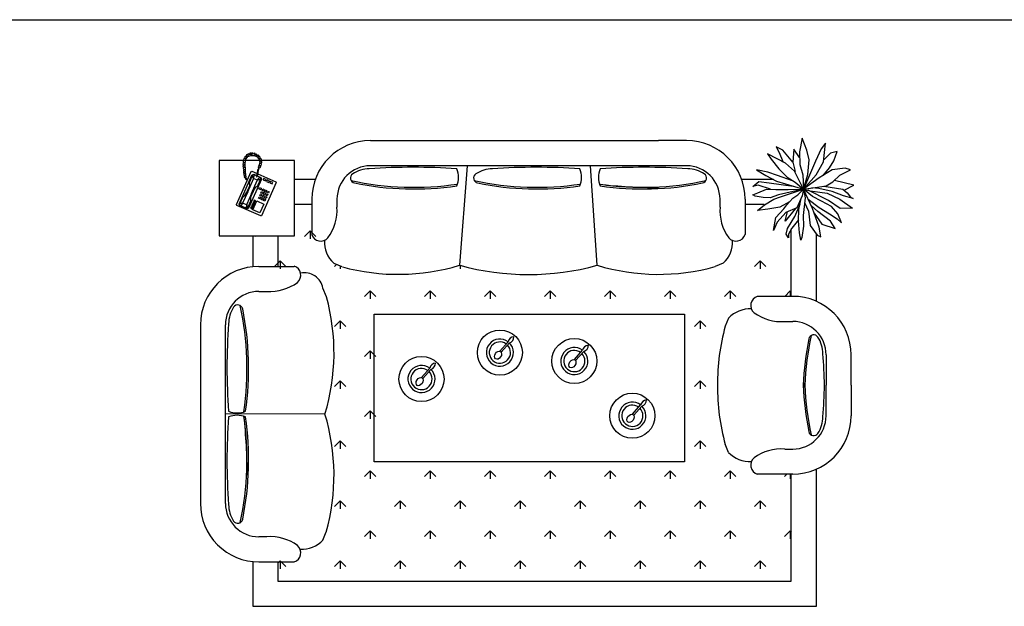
# Model space of a CAD drawing. Header units: millimetres. Extents: x -30782 to 40110, y 35885 to 73818.
# Tile 83 of 166: x -349 to 5545, y 59705 to 63215. Entities that reach past the tile are written whole.
import ezdxf

# ---------------------------------------------------------------- set-up
doc = ezdxf.new("R2010")
doc.units = ezdxf.units.MM
doc.layers.add('L1', color=7, linetype='Continuous')

# ---------------------------------------------------------------- blocks, each defined once
blk = doc.blocks.new('A$C29956593')
for p, q in [((1017.8, 2786), (2742.6, 2786)), ((2910.7, 2786), (2742.6, 2786)), ((3602, 2800.7), (3586.8, 2719.3)), ((3630, 2728.1), (3602, 2800.7)), ((3742.2, 2770.6), (3716.5, 2736.8)), ((3730.5, 2659.2), (3742.2, 2770.6)), ((303.3, 2712.1), (296.9, 2710.1)), ((306.1, 2701.8), (303.3, 2712.1)), ((869.5, 2753), (870.7, 2751.8)), ((3447.8, 2749.3), (3463, 2718.1)), ((3486.3, 2729.3), (3447.8, 2749.3)), ((3463, 2718.1), (3488.7, 2658)), ((3547.1, 2656.7), (3486.3, 2729.3)), ((3551.8, 2734.3), (3547.1, 2656.7)), ((3586.8, 2684.2), (3551.8, 2734.3)), ((3586.8, 2719.3), (3589.1, 2643)), ((3644.1, 2670.5), (3630, 2728.1)), ((3716.5, 2736.8), (3682.6, 2663)), ((3811.1, 2721.8), (3772.6, 2710.5)), ((3792.4, 2665.5), (3811.1, 2721.8)), ((113, 2666.3), (113, 2216.3)), ((563, 2666.3), (113, 2666.3)), ((255.7, 2654.1), (254.5, 2644.2)), ((265.6, 2653.6), (255.7, 2654.1)), ((257.1, 2665), (256.2, 2657.4)), ((256.2, 2657.4), (265.6, 2653.6)), ((265.8, 2668.1), (257.1, 2665)), ((259.7, 2679.5), (257.9, 2671.6)), ((257.9, 2671.6), (265.8, 2668.1)), ((269.9, 2678.1), (259.7, 2679.5)), ((268, 2691.2), (264.2, 2685.9)), ((264.2, 2685.9), (269.9, 2678.1)), ((267.7, 2639.4), (270.2, 2671)), ((276.9, 2686.9), (268, 2691.2)), ((270.2, 2671), (283.9, 2691.1)), ((278.2, 2702.6), (273.3, 2697.8)), ((273.3, 2697.8), (276.9, 2686.9)), ((285.5, 2696.3), (278.2, 2702.6)), ((283.9, 2691.1), (302.3, 2697.9)), ((290.3, 2707.8), (284.9, 2706)), ((284.9, 2706), (285.5, 2696.3)), ((296.9, 2700.7), (290.3, 2707.8)), ((296.9, 2710.1), (296.9, 2700.7)), ((302.3, 2697.9), (322.4, 2697.8)), ((309.1, 2711), (306.1, 2701.8)), ((314.8, 2711.2), (309.1, 2711)), ((318.9, 2702.4), (314.8, 2711.2)), ((322.6, 2710.2), (318.9, 2702.4)), ((322.4, 2697.8), (339.2, 2688.6)), ((328.8, 2709.2), (322.6, 2710.2)), ((327.9, 2698.5), (328.8, 2709.2)), ((333.7, 2706), (327.9, 2698.5)), ((338.4, 2703.2), (333.7, 2706)), ((338.4, 2693.8), (338.4, 2703.2)), ((345.6, 2700), (338.4, 2693.8)), ((339.2, 2688.6), (351, 2673.6)), ((351, 2695.6), (345.6, 2700)), ((345.9, 2686.3), (351, 2695.6)), ((355.4, 2689.1), (345.9, 2686.3)), ((355.9, 2654.7), (349.3, 2635.7)), ((351, 2673.6), (355.9, 2654.7)), ((354.8, 2675.8), (359.4, 2683.1)), ((363.7, 2677.8), (354.8, 2675.8)), ((359.4, 2683.1), (355.4, 2689.1)), ((357.4, 2651), (368.4, 2653.8)), ((358, 2664.3), (365.7, 2670.6)), ((367.5, 2662.1), (358, 2664.3)), ((365.7, 2670.6), (363.7, 2677.8)), ((368.4, 2653.8), (367.5, 2662.1)), ((563, 2216.3), (563, 2666.3)), ((3395.2, 2706.8), (3416.2, 2674.3)), ((3453.6, 2676.8), (3395.2, 2706.8)), ((3416.2, 2674.3), (3463, 2616.7)), ((3502.7, 2650.5), (3453.6, 2676.8)), ((3545.9, 2656.7), (3559.9, 2601.7)), ((3682.6, 2663), (3610.3, 2495.9)), ((3635.9, 2584.1), (3644.1, 2670.5)), ((3686.1, 2581.6), (3730.5, 2659.2)), ((3772.6, 2710.5), (3732.8, 2670.5)), ((3766.7, 2622.9), (3792.4, 2665.5)), ((216.6, 2403), (304.3, 2601.6)), ((254.5, 2644.2), (263.6, 2641.2)), ((263.6, 2641.2), (254.7, 2635.1)), ((254.7, 2635.1), (255.8, 2629)), ((255.8, 2629), (265, 2627.7)), ((265, 2627.7), (257.1, 2621.8)), ((257.1, 2621.8), (257.6, 2614.3)), ((257.6, 2614.3), (266.7, 2613.4)), ((266.7, 2613.4), (258.5, 2609)), ((258.5, 2609), (258.5, 2601.3)), ((258.5, 2601.3), (267.9, 2601.3)), ((267.9, 2601.3), (258.9, 2597.3)), ((258.9, 2597.3), (259.1, 2591.7)), ((269.6, 2618.4), (267.7, 2639.4)), ((267.7, 2616.4), (269.6, 2618.4)), ((269.4, 2615), (267.7, 2616.4)), ((270.3, 2600.3), (269.4, 2615)), ((272.6, 2580.5), (270.3, 2600.3)), ((304.3, 2601.6), (308.5, 2603.2)), ((308.5, 2603.2), (339.5, 2589.5)), ((342.8, 2608.6), (340.3, 2593.4)), ((345.1, 2616), (342.8, 2608.6)), ((343.5, 2581.9), (346.5, 2598)), ((349.3, 2635.7), (345.1, 2629.6)), ((345.1, 2629.6), (348.7, 2623.5)), ((348.7, 2623.5), (345.1, 2616)), ((346.5, 2598), (349, 2613.2)), ((349, 2613.2), (352.7, 2620.7)), ((352.6, 2622.8), (357.2, 2624.6)), ((352.7, 2620.7), (352.6, 2622.8)), ((353.1, 2636.5), (363.4, 2637.8)), ((360.9, 2631.3), (353.1, 2636.5)), ((357.2, 2624.6), (360.9, 2631.3)), ((366.3, 2646), (357.4, 2651)), ((363.4, 2637.8), (366.3, 2646)), ((2910.7, 2636), (1017.8, 2636)), ((1552.3, 2040.1), (1598.4, 2636)), ((2376.2, 2040.1), (2336.4, 2636)), ((3329.8, 2610.4), (3384.7, 2576.6)), ((3396.4, 2597.9), (3329.8, 2610.4)), ((3454.8, 2577.9), (3396.4, 2597.9)), ((3463, 2616.7), (3512, 2567.8)), ((3557.6, 2604.2), (3502.7, 2650.5)), ((3610.3, 2495.9), (3557.6, 2604.2)), ((3589.1, 2643), (3606.7, 2581.6)), ((3783.1, 2611.7), (3704.8, 2564.1)), ((3727.7, 2578), (3766.7, 2622.9)), ((3859, 2620.4), (3783.1, 2611.7)), ((3828.6, 2579.1), (3891.7, 2610.4)), ((3891.7, 2610.4), (3859, 2620.4)), ((231.9, 2406.6), (308.2, 2579.2)), ((259.1, 2591.7), (268.7, 2590.5)), ((268.7, 2590.5), (260.3, 2584.2)), ((260.3, 2584.2), (260.7, 2578.8)), ((260.7, 2578.8), (269.3, 2577.7)), ((261.3, 2572.2), (261.1, 2568.5)), ((261.1, 2568.5), (263.9, 2566.2)), ((269.3, 2577.7), (261.3, 2572.2)), ((263.9, 2566.2), (269, 2563.6)), ((269, 2563.6), (270.6, 2556.3)), ((269.2, 2568), (274, 2569.4)), ((272.1, 2566.8), (269.2, 2568)), ((270.6, 2556.3), (273.2, 2552.7)), ((273.1, 2564.2), (272.1, 2566.8)), ((274, 2569.4), (272.6, 2580.5)), ((275.7, 2559.9), (273.1, 2564.2)), ((273.2, 2552.7), (280.8, 2548.3)), ((277.9, 2556.2), (275.7, 2559.9)), ((282.7, 2552.6), (277.9, 2556.2)), ((283.4, 2480.1), (317.7, 2557.8)), ((365, 2555.9), (288, 2381.8)), ((293.3, 2537.7), (293, 2529.2)), ((310.5, 2576.5), (293.3, 2537.7)), ((306.4, 2470), (340.7, 2547.7)), ((308.2, 2579.2), (319.2, 2584.7)), ((314.4, 2581.6), (310.5, 2576.5)), ((310.5, 2576.5), (317.7, 2557.8)), ((321.5, 2581.9), (314.4, 2581.6)), ((317.7, 2557.8), (320.4, 2560.1)), ((319.2, 2584.7), (336.1, 2577.2)), ((320.4, 2560.1), (321.5, 2581.9)), ((320.4, 2560.1), (340.5, 2551.2)), ((335.5, 2575.7), (321.5, 2581.9)), ((338.2, 2583.2), (333.9, 2571.3)), ((333.9, 2571.3), (338.3, 2569.4)), ((340.3, 2593.4), (338.2, 2583.2)), ((338.3, 2569.4), (343.5, 2581.9)), ((356, 2566.7), (340.1, 2573.7)), ((340.5, 2551.2), (356, 2566.7)), ((340.7, 2547.7), (340.5, 2551.2)), ((340.7, 2575.2), (360.9, 2566.2)), ((359.4, 2554.9), (340.7, 2547.7)), ((359.4, 2554.9), (342.2, 2516)), ((344.5, 2587.2), (452.3, 2539.6)), ((356, 2566.7), (360.5, 2561.3)), ((360.5, 2561.3), (359.4, 2554.9)), ((360.9, 2566.2), (365, 2555.9)), ((453.9, 2535.4), (366.2, 2336.9)), ((378.8, 2560), (375, 2551.4)), ((375, 2551.4), (389.4, 2545)), ((393.2, 2553.7), (378.8, 2560)), ((389.4, 2545), (393.2, 2553.7)), ((399, 2551.1), (395.2, 2542.5)), ((395.2, 2542.5), (409.6, 2536.1)), ((413.4, 2544.8), (399, 2551.1)), ((409.6, 2536.1), (413.4, 2544.8)), ((419.1, 2542.2), (415.3, 2533.6)), ((433.5, 2535.9), (419.1, 2542.2)), ((429.7, 2527.2), (433.5, 2535.9)), ((452.3, 2539.6), (453.9, 2535.4)), ((688, 2553), (563, 2553)), ((3431.3, 2553), (3240.6, 2553)), ((3306.4, 2511.5), (3342.6, 2541.6)), ((3342.6, 2541.6), (3405.7, 2532.8)), ((3384.7, 2576.6), (3448.9, 2544.1)), ((3448.9, 2544.1), (3610.3, 2495.9)), ((3545.4, 2546.5), (3454.8, 2577.9)), ((3512, 2567.8), (3561.1, 2536.6)), ((3561.1, 2536.6), (3610.3, 2495.9)), ((3606.7, 2581.6), (3610.3, 2495.9)), ((3610.3, 2495.9), (3635.9, 2584.1)), ((3610.3, 2495.9), (3686.1, 2581.6)), ((3704.8, 2564.1), (3610.3, 2495.9)), ((3746.9, 2516.5), (3786.6, 2540.3)), ((3786.6, 2540.3), (3828.6, 2579.1)), ((3912.8, 2519), (3797.1, 2546.6)), ((283.4, 2480.1), (254.8, 2415.4)), ((272.7, 2467.7), (279, 2482.1)), ((291.1, 2509.4), (279, 2482.1)), ((294.1, 2520.1), (291.1, 2509.4)), ((293, 2529.2), (294.1, 2520.1)), ((322.8, 2495.4), (310.7, 2468.1)), ((328.7, 2504.8), (322.8, 2495.4)), ((336.2, 2510.1), (328.7, 2504.8)), ((342.2, 2516), (336.2, 2510.1)), ((349.4, 2497.4), (353.2, 2506)), ((360.9, 2492.3), (349.4, 2497.4)), ((353.2, 2506), (364.8, 2500.9)), ((364.8, 2500.9), (360.9, 2492.3)), ((362.6, 2472.7), (366.4, 2481.3)), ((366.4, 2481.3), (375, 2477.5)), ((369.6, 2488.5), (373.4, 2497.1)), ((378.2, 2484.7), (369.6, 2488.5)), ((375, 2477.5), (371.2, 2468.8)), ((373.4, 2497.1), (382, 2493.3)), ((382, 2493.3), (378.2, 2484.7)), ((384, 2482.1), (387.8, 2490.7)), ((392.6, 2478.3), (384, 2482.1)), ((387.8, 2490.7), (396.4, 2486.9)), ((396.4, 2486.9), (392.6, 2478.3)), ((398.3, 2475.8), (402.2, 2484.4)), ((407, 2471.9), (398.3, 2475.8)), ((402.2, 2484.4), (410.8, 2480.6)), ((410.8, 2480.6), (407, 2471.9)), ((415.3, 2533.6), (429.7, 2527.2)), ((3339.1, 2520.3), (3306.4, 2511.5)), ((3338, 2474), (3388.2, 2495.2)), ((3412.7, 2494.7), (3339.1, 2520.3)), ((3388.2, 2495.2), (3445.4, 2494)), ((3405.7, 2532.8), (3548.9, 2514.2)), ((3445.4, 2494), (3517.9, 2492.7)), ((3610.3, 2495.9), (3461.8, 2462.7)), ((3508.5, 2461.5), (3610.3, 2495.9)), ((3517.9, 2492.7), (3610.3, 2495.9)), ((3576.3, 2462.7), (3610.3, 2495.9)), ((3610.3, 2495.9), (3602, 2455.2)), ((3610.3, 2495.9), (3680.3, 2506.5)), ((3610.3, 2495.9), (3651.1, 2485.2)), ((3663.9, 2380.1), (3610.3, 2495.9)), ((3610.3, 2495.9), (3620.7, 2443.9)), ((3665.1, 2452.7), (3610.3, 2495.9)), ((3760.9, 2427.6), (3637.7, 2488.7)), ((3651.1, 2485.2), (3752.7, 2471.5)), ((3702.5, 2499), (3660.1, 2503.8)), ((3680.3, 2506.5), (3746.9, 2516.5)), ((3781.9, 2481.5), (3702.5, 2499)), ((3731.7, 2512.8), (3846.2, 2496.5)), ((3849.7, 2455.2), (3781.9, 2481.5)), ((3846.2, 2496.5), (3871.9, 2474)), ((3853.9, 2489.7), (3912.8, 2519)), ((236.1, 2408.2), (253.3, 2447)), ((253.3, 2447), (259.3, 2452.9)), ((259.3, 2452.9), (266.8, 2458.2)), ((266.8, 2458.2), (272.7, 2467.7)), ((306.4, 2470), (277.8, 2405.2)), ((285, 2386.6), (302.2, 2425.4)), ((301.3, 2443), (304.3, 2453.7)), ((302.5, 2433.9), (301.3, 2443)), ((302.2, 2425.4), (302.5, 2433.9)), ((304.3, 2453.7), (310.7, 2468.1)), ((314.6, 2371.8), (338.1, 2425)), ((317.2, 2420.5), (315.3, 2416.2)), ((328.7, 2415.4), (317.2, 2420.5)), ((321, 2429.1), (319.1, 2424.8)), ((319.1, 2424.8), (330.6, 2419.7)), ((332.5, 2424), (321, 2429.1)), ((330.6, 2419.7), (332.5, 2424)), ((338.1, 2425), (379.8, 2406.6)), ((348.6, 2441), (352.4, 2449.6)), ((357.2, 2437.2), (348.6, 2441)), ((352.4, 2449.6), (361, 2445.8)), ((355.6, 2456.8), (359.4, 2465.5)), ((364.2, 2453), (355.6, 2456.8)), ((361, 2445.8), (357.2, 2437.2)), ((359.4, 2465.5), (368, 2461.6)), ((371.2, 2468.8), (362.6, 2472.7)), ((363, 2434.6), (366.8, 2443.3)), ((371.6, 2430.8), (363, 2434.6)), ((368, 2461.6), (364.2, 2453)), ((366.8, 2443.3), (375.4, 2439.5)), ((370, 2450.5), (373.8, 2459.1)), ((378.6, 2446.7), (370, 2450.5)), ((375.4, 2439.5), (371.6, 2430.8)), ((373.8, 2459.1), (382.4, 2455.3)), ((377, 2466.3), (380.8, 2474.9)), ((385.6, 2462.5), (377, 2466.3)), ((377.4, 2428.3), (381.2, 2436.9)), ((386, 2424.5), (377.4, 2428.3)), ((382.4, 2455.3), (378.6, 2446.7)), ((380.8, 2474.9), (389.4, 2471.1)), ((381.2, 2436.9), (389.8, 2433.1)), ((384.4, 2444.1), (388.2, 2452.7)), ((393, 2440.3), (384.4, 2444.1)), ((389.4, 2471.1), (385.6, 2462.5)), ((389.8, 2433.1), (386, 2424.5)), ((388.2, 2452.7), (396.8, 2448.9)), ((391.4, 2459.9), (395.2, 2468.6)), ((400, 2456.1), (391.4, 2459.9)), ((396.8, 2448.9), (393, 2440.3)), ((395.2, 2468.6), (403.8, 2464.8)), ((403.8, 2464.8), (400, 2456.1)), ((667.8, 2436), (667.8, 2224.3)), ((817.8, 2436), (817.8, 2388.1)), ((3110.7, 2388.1), (3110.7, 2436)), ((3260.7, 2436), (3260.7, 2224.3)), ((3306.4, 2461.5), (3338, 2474)), ((3321.6, 2453.9), (3306.4, 2461.5)), ((3369.5, 2446.4), (3321.6, 2453.9)), ((3410.4, 2443.9), (3369.5, 2446.4)), ((3376.5, 2402.6), (3433.8, 2435.2)), ((3461.8, 2462.7), (3410.4, 2443.9)), ((3433.8, 2435.2), (3473.5, 2448.9)), ((3526, 2419.4), (3468.8, 2388.9)), ((3473.5, 2448.9), (3508.5, 2461.5)), ((3510.9, 2402.6), (3547.1, 2442.7)), ((3547.1, 2442.7), (3576.3, 2462.7)), ((3602, 2455.2), (3571.6, 2383.8)), ((3583.3, 2373.8), (3596, 2441.2)), ((3620.7, 2443.9), (3609, 2337.5)), ((3637.7, 2436.6), (3704.8, 2385.1)), ((3717.7, 2423.9), (3665.1, 2452.7)), ((3778.4, 2391.4), (3717.7, 2423.9)), ((3752.7, 2471.5), (3828.6, 2436.4)), ((3831, 2380.1), (3760.9, 2427.6)), ((3828.6, 2436.4), (3904.6, 2381.3)), ((3906.9, 2438.9), (3849.7, 2455.2)), ((3871.9, 2474), (3891.7, 2447.7)), ((3891.7, 2447.7), (3906.9, 2438.9)), ((218.2, 2398.9), (216.6, 2403)), ((362.1, 2335.3), (218.2, 2398.9)), ((236, 2396.2), (231.9, 2406.6)), ((235, 2401.8), (236.1, 2408.2)), ((239.5, 2396.4), (235, 2401.8)), ((279.1, 2377.1), (236, 2396.2)), ((236.1, 2408.2), (254.8, 2415.4)), ((254.9, 2411.9), (239.5, 2396.4)), ((274, 2381.1), (239.5, 2396.4)), ((254.8, 2415.4), (254.9, 2411.9)), ((254.9, 2411.9), (275.1, 2403)), ((275.1, 2403), (274, 2381.1)), ((274, 2381.1), (281, 2381.5)), ((277.8, 2405.2), (275.1, 2403)), ((285, 2386.6), (277.8, 2405.2)), ((288, 2381.8), (279.1, 2377.1)), ((281, 2381.5), (285, 2386.6)), ((301.9, 2386), (300, 2381.7)), ((300, 2381.7), (311.5, 2376.6)), ((313.4, 2380.9), (301.9, 2386)), ((305.7, 2394.6), (303.8, 2390.3)), ((303.8, 2390.3), (315.3, 2385.2)), ((317.3, 2389.5), (305.7, 2394.6)), ((309.6, 2403.2), (307.6, 2398.9)), ((307.6, 2398.9), (319.2, 2393.8)), ((321.1, 2398.1), (309.6, 2403.2)), ((313.4, 2411.9), (311.5, 2407.5)), ((311.5, 2407.5), (323, 2402.5)), ((311.5, 2376.6), (313.4, 2380.9)), ((324.9, 2406.8), (313.4, 2411.9)), ((356.3, 2353.3), (314.6, 2371.8)), ((315.3, 2416.2), (326.8, 2411.1)), ((315.3, 2385.2), (317.3, 2389.5)), ((319.2, 2393.8), (321.1, 2398.1)), ((323, 2402.5), (324.9, 2406.8)), ((326.8, 2411.1), (328.7, 2415.4)), ((379.8, 2406.6), (356.3, 2353.3)), ((667.8, 2403), (563, 2403)), ((3374.8, 2403), (3260.7, 2403)), ((3334.4, 2368.8), (3376.5, 2402.6)), ((3397.5, 2376.3), (3334.4, 2368.8)), ((3374.8, 2403), (3375.8, 2402)), ((3468.8, 2388.9), (3397.5, 2376.3)), ((3444.3, 2326.3), (3492.2, 2378.8)), ((3492.2, 2378.8), (3510.9, 2402.6)), ((3563.4, 2380.1), (3500.4, 2305)), ((3500.4, 2305), (3514.4, 2361.3)), ((3571.6, 2383.8), (3505, 2356.3)), ((3558.8, 2332.5), (3589.6, 2405.9)), ((3581, 2306.2), (3583.3, 2373.8)), ((3617.5, 2415.2), (3640.5, 2363.8)), ((3640.5, 2363.8), (3649.9, 2277.4)), ((3696.6, 2361.3), (3656.9, 2397.6)), ((3703.6, 2267.4), (3663.9, 2380.1)), ((3772.6, 2305), (3696.6, 2361.3)), ((3704.8, 2385.1), (3766.7, 2347.5)), ((3816.9, 2347.5), (3778.4, 2391.4)), ((3904.6, 2381.3), (3831, 2380.1)), ((366.2, 2336.9), (362.1, 2335.3)), ((3430.2, 2248.7), (3444.3, 2326.3)), ((3505, 2356.3), (3453.6, 2298.7)), ((3514.4, 2259.9), (3558.8, 2332.5)), ((3581.2, 2312.4), (3540.1, 2262.4)), ((3585.6, 2234.9), (3581, 2306.2)), ((3609, 2337.5), (3611.3, 2274.9)), ((3673.6, 2352.7), (3721.2, 2286.2)), ((3766.7, 2347.5), (3812.3, 2318.8)), ((3800.6, 2259.9), (3772.6, 2305)), ((3812.3, 2318.8), (3838, 2295)), ((3838, 2295), (3816.9, 2347.5)), ((657.5, 2246.7), (623.8, 2213)), ((657.5, 2246.7), (691.1, 2213)), ((657.5, 2246.7), (657.5, 2199.1)), ((3453.6, 2298.7), (3430.2, 2248.7)), ((3507.4, 2226.1), (3514.4, 2259.9)), ((3540.1, 2262.4), (3520.2, 2226.1)), ((3537.6, 1854.3), (3537.6, 2258)), ((3611.3, 2274.9), (3600.8, 2206.1)), ((3649.9, 2277.4), (3693.1, 2219.9)), ((3714.1, 2211.1), (3703.6, 2267.4)), ((3721.2, 2286.2), (3800.6, 2259.9)), ((113, 2216.3), (563, 2216.3)), ((314.4, 2216.3), (314.4, 2031.9)), ((328.6, 2216.3), (331.9, 2213)), ((464.4, 2216.3), (464.4, 2033.7)), ((3521.4, 2204.8), (3507.4, 2226.1)), ((3520.2, 2226.1), (3521.4, 2204.8)), ((3595, 2191.1), (3585.6, 2234.9)), ((3600.8, 2206.1), (3595, 2191.1)), ((3687.6, 1824.3), (3687.6, 2227.2)), ((3693.1, 2219.9), (3714.1, 2211.1)), ((477.8, 2067.1), (444.2, 2033.4)), ((477.8, 2067.1), (511.5, 2033.4)), ((477.9, 2067.1), (477.9, 2019.5)), ((3351.5, 2067.1), (3317.9, 2033.4)), ((3351.5, 2067.1), (3351.5, 2019.5)), ((3351.5, 2067.1), (3385.2, 2033.4)), ((350, 2033.7), (561.7, 2033.7)), ((798.2, 2052), (847, 2032.1)), ((815.1, 2045.1), (803.4, 2033.4)), ((837.1, 2036.1), (837.1, 2019.5)), ((1555.5, 2039.2), (1555.5, 2019.5)), ((3130.4, 2052), (3081.5, 2032.1)), ((755.2, 1851.4), (733.9, 1903.4)), ((1016.7, 1887.5), (983, 1853.8)), ((1016.7, 1887.5), (1016.7, 1839.9)), ((1016.7, 1887.5), (1050.3, 1853.8)), ((1375.9, 1887.5), (1342.2, 1853.8)), ((1375.9, 1887.5), (1375.9, 1839.9)), ((1375.9, 1887.5), (1409.5, 1853.8)), ((1735.1, 1887.5), (1701.4, 1853.8)), ((1735.1, 1887.5), (1735.1, 1839.9)), ((1735.1, 1887.5), (1768.8, 1853.8)), ((2094.3, 1887.5), (2060.6, 1853.8)), ((2094.3, 1887.5), (2128, 1853.8)), ((2094.3, 1887.5), (2094.3, 1839.9)), ((2453.5, 1887.5), (2419.8, 1853.8)), ((2453.5, 1887.5), (2487.2, 1853.8)), ((2453.5, 1887.5), (2453.5, 1839.9)), ((2812.7, 1887.5), (2779, 1853.8)), ((2812.7, 1887.5), (2812.7, 1839.9)), ((2812.7, 1887.5), (2846.4, 1853.8)), ((3171.9, 1887.5), (3138.2, 1853.8)), ((3171.9, 1887.5), (3171.9, 1839.9)), ((3171.9, 1887.5), (3205.6, 1853.8)), ((3531.1, 1887.5), (3498, 1854.3)), ((3531.1, 1887.5), (3537.6, 1881)), ((3531.2, 1887.5), (3531.2, 1854.3)), ((350, 1883.7), (397.8, 1883.7)), ((3545.8, 1854.3), (3334.1, 1854.3)), ((1039.5, 1747.2), (2898.7, 1747.2)), ((1039.5, 864.7), (1039.5, 1747.2)), ((2898.7, 1747.2), (2898.7, 864.7)), ((3161.8, 1724), (3141.9, 1675.1)), ((0, 1683.7), (0, 783.9)), ((150, 615.8), (150, 1683.7)), ((837.1, 1707.9), (803.4, 1674.2)), ((837.1, 1707.9), (870.7, 1674.2)), ((837.1, 1707.9), (837.1, 1660.3)), ((2992.3, 1707.9), (2958.6, 1674.2)), ((2992.3, 1707.9), (2992.3, 1660.3)), ((2992.3, 1707.9), (3026, 1674.2)), ((3497.9, 1704.3), (3545.8, 1704.3)), ((1793.5, 1527.3), (1842.4, 1582.3)), ((1801, 1520.6), (1850, 1575.7)), ((1016.7, 1528.3), (983, 1494.6)), ((1016.7, 1528.3), (1050.3, 1494.6)), ((1016.7, 1528.3), (1016.7, 1480.6)), ((2239, 1476.7), (2287.9, 1531.7)), ((2246.5, 1470), (2295.4, 1525.1)), ((3745.8, 1504.3), (3745.8, 1322.4)), ((3895.8, 1336.2), (3895.8, 1504.3)), ((1324, 1369.2), (1372.9, 1424.1)), ((1331.5, 1362.5), (1380.5, 1417.6)), ((837.1, 1348.7), (803.4, 1315)), ((837.1, 1348.7), (870.7, 1315)), ((837.1, 1348.7), (837.1, 1301)), ((2992.3, 1348.7), (2958.6, 1315)), ((2992.3, 1348.7), (2992.3, 1301)), ((2992.3, 1348.7), (3026, 1315)), ((3745.8, 1140.4), (3745.8, 1322.4)), ((3895.8, 1322.4), (3895.8, 1336.2)), ((3895.8, 1322.4), (3895.8, 1308.5)), ((3895.8, 1308.5), (3895.8, 1140.4)), ((2586.6, 1149.5), (2635.5, 1204.5)), ((2594.1, 1142.8), (2643.1, 1197.9)), ((745.9, 1150.3), (150, 1150.5)), ((1016.7, 1169), (983, 1135.4)), ((1016.7, 1169.1), (1016.7, 1121.4)), ((1016.7, 1169), (1050.3, 1135.4)), ((837.1, 989.4), (803.4, 955.8)), ((837.1, 989.5), (837.1, 941.8)), ((837.1, 989.4), (870.7, 955.8)), ((2992.3, 989.4), (2958.6, 955.8)), ((2992.3, 989.5), (2992.3, 941.8)), ((2992.3, 989.4), (3026, 955.8)), ((3161.8, 920.8), (3141.9, 969.6)), ((3497.9, 940.4), (3545.8, 940.4)), ((2898.7, 864.7), (1039.5, 864.7)), ((0, 783.9), (0, 615.8)), ((1016.7, 809.8), (983, 776.2)), ((1016.7, 809.9), (1016.7, 762.2)), ((1016.7, 809.8), (1050.3, 776.2)), ((1375.9, 809.8), (1342.2, 776.2)), ((1375.9, 809.9), (1375.9, 762.2)), ((1375.9, 809.8), (1409.5, 776.2)), ((1735.1, 809.8), (1701.4, 776.2)), ((1735.1, 809.9), (1735.1, 762.2)), ((1735.1, 809.8), (1768.8, 776.2)), ((2094.3, 809.8), (2060.6, 776.2)), ((2094.3, 809.9), (2094.3, 762.2)), ((2094.3, 809.8), (2128, 776.2)), ((2453.5, 809.8), (2419.8, 776.2)), ((2453.5, 809.9), (2453.5, 762.2)), ((2453.5, 809.8), (2487.2, 776.2)), ((2812.7, 809.8), (2779, 776.2)), ((2812.7, 809.9), (2812.7, 762.2)), ((2812.7, 809.8), (2846.4, 776.2)), ((3171.9, 809.8), (3138.2, 776.2)), ((3171.9, 809.9), (3171.9, 762.2)), ((3171.9, 809.8), (3205.6, 776.2)), ((3545.8, 790.4), (3334.1, 790.4)), ((3511.7, 790.4), (3497.5, 776.2)), ((3531.2, 790.4), (3531.2, 762.2)), ((3537.6, 150), (3537.6, 790.4)), ((3687.6, 0), (3687.6, 820.5)), ((837.1, 630.2), (803.4, 596.6)), ((837.1, 630.2), (837.1, 582.6)), ((837.1, 630.2), (870.7, 596.6)), ((1196.3, 630.2), (1162.6, 596.6)), ((1196.3, 630.2), (1196.3, 582.6)), ((1196.3, 630.2), (1229.9, 596.6)), ((1555.5, 630.2), (1521.8, 596.6)), ((1555.5, 630.2), (1555.5, 582.6)), ((1555.5, 630.2), (1589.2, 596.6)), ((1914.7, 630.2), (1881, 596.6)), ((1914.7, 630.2), (1914.7, 582.6)), ((1914.7, 630.2), (1948.4, 596.6)), ((2273.9, 630.2), (2240.2, 596.6)), ((2273.9, 630.2), (2273.9, 582.6)), ((2273.9, 630.2), (2307.6, 596.6)), ((2633.1, 630.2), (2599.4, 596.6)), ((2633.1, 630.2), (2633.1, 582.6)), ((2633.1, 630.2), (2666.8, 596.6)), ((2992.3, 630.2), (2958.6, 596.6)), ((2992.3, 630.2), (2992.3, 582.6)), ((2992.3, 630.2), (3026, 596.6)), ((3351.5, 630.2), (3317.9, 596.6)), ((3351.5, 630.2), (3351.5, 582.6)), ((3351.5, 630.2), (3385.2, 596.6)), ((397.8, 415.8), (350, 415.8)), ((733.9, 396.1), (753.9, 445)), ((1016.7, 450.6), (983, 417)), ((1016.7, 450.6), (1016.7, 403)), ((1016.7, 450.6), (1050.3, 417)), ((1375.9, 450.6), (1342.2, 417)), ((1375.9, 450.6), (1375.9, 403)), ((1375.9, 450.6), (1409.5, 417)), ((1735.1, 450.6), (1701.4, 417)), ((1735.1, 450.6), (1768.8, 417)), ((1735.1, 450.6), (1735.1, 403)), ((2094.3, 450.6), (2060.6, 417)), ((2094.3, 450.6), (2128, 417)), ((2094.3, 450.6), (2094.3, 403)), ((2453.5, 450.6), (2419.8, 417)), ((2453.5, 450.6), (2487.2, 417)), ((2453.5, 450.6), (2453.5, 403)), ((2812.7, 450.6), (2779, 417)), ((2812.7, 450.6), (2846.4, 417)), ((2812.7, 450.6), (2812.7, 403)), ((3171.9, 450.6), (3138.2, 417)), ((3171.9, 450.6), (3205.6, 417)), ((3171.9, 450.6), (3171.9, 403)), ((3531.1, 450.6), (3497.5, 417)), ((3531.1, 450.6), (3537.6, 444.1)), ((3531.2, 450.6), (3531.2, 403)), ((314.4, 267.6), (314.4, 0)), ((350, 265.8), (561.7, 265.8)), ((464.4, 265.8), (464.4, 150)), ((472.6, 265.8), (464.4, 257.6)), ((477.8, 271), (472.6, 265.8)), ((477.8, 271), (483.1, 265.8)), ((477.9, 271), (477.9, 265.8)), ((477.9, 265.8), (477.9, 223.4)), ((483.1, 265.8), (511.5, 237.3)), ((837.1, 271), (803.4, 237.3)), ((837.1, 271), (870.7, 237.3)), ((837.1, 271), (837.1, 223.4)), ((1196.3, 271), (1162.6, 237.3)), ((1196.3, 271), (1196.3, 223.4)), ((1196.3, 271), (1229.9, 237.3)), ((1555.5, 271), (1521.8, 237.3)), ((1555.5, 271), (1555.5, 223.4)), ((1555.5, 271), (1589.2, 237.3)), ((1914.7, 271), (1881, 237.3)), ((1914.7, 271), (1914.7, 223.4)), ((1914.7, 271), (1948.4, 237.3)), ((2273.9, 271), (2240.2, 237.3)), ((2273.9, 271), (2273.9, 223.4)), ((2273.9, 271), (2307.6, 237.3)), ((2633.1, 271), (2599.4, 237.3)), ((2633.1, 271), (2633.1, 223.4)), ((2633.1, 271), (2666.8, 237.3)), ((2992.3, 271), (2958.6, 237.3)), ((2992.3, 271), (2992.3, 223.4)), ((2992.3, 271), (3026, 237.3)), ((3351.5, 271), (3317.9, 237.3)), ((3351.5, 271), (3351.5, 223.4)), ((3351.5, 271), (3385.2, 237.3)), ((464.4, 150), (3537.6, 150)), ((314.4, 0), (3687.6, 0))]:
    blk.add_line(p, q)
for centre in [(1793, 1517.9), (2238.5, 1467.3), (1323.5, 1359.8), (2586.1, 1140.1)]:
    blk.add_circle(centre, 134.9)
for centre, radius, start, end in [((1017.8, 2436), 350, 89.99998, 179.99998), ((2910.7, 2436), 350, 0.00002, 90.00002), ((1017.8, 2436), 200, 89.99998, 179.99998), ((1011.2, 2436.9), 180, 89.99998, 123.49883), ((1272.9, -801.2), 3428.1, 85.62178, 94.37818), ((1415.2, 2566.2), 129.8, 336.98324, 23.01672), ((1748.3, 2436.9), 180, 89.99998, 123.49883), ((2010, -801.2), 3428.1, 85.62178, 94.37818), ((2152.3, 2566.2), 129.8, 336.98324, 23.01672), ((2513.3, 2566.2), 129.8, 156.98328, 203.01676), ((2655.6, -801.2), 3428.1, 85.62182, 94.37822), ((2910.7, 2436), 200, 0.00002, 90.00002), ((2917.3, 2436.9), 180, 56.50117, 90.00002), ((928.5, 2562), 30, 123.49883, 258.53473), ((1278, 4285.1), 1778.2, 257.81016, 278.43024), ((1665.5, 2562), 30, 123.49883, 258.53473), ((2015, 4285.1), 1778.2, 257.81016, 278.43024), ((2650.6, 4285.1), 1778.2, 261.56976, 282.18984), ((3000.1, 2562), 30, 281.46527, 56.50117), ((1278, 4285.1), 1788.2, 258.53473, 278.25333), ((2015, 4285.1), 1788.2, 258.53473, 278.25333), ((2735.9, 5677.7), 3171.8, 263.69024, 270.12245), ((2650.6, 4285.1), 1788.2, 261.74667, 281.46527), ((534.8, 2371.7), 283.5, 323.90077, 3.32258), ((3381.1, 2366.2), 271.2, 175.35895, 216.54961), ((720.5, 2241.3), 56.8, 197.47273, 319.7773), ((918.2, 2179.8), 175.3, 177.10657, 226.78661), ((3010.4, 2179.8), 175.3, 313.21337, 2.89341), ((3206.5, 2241.3), 56.8, 220.22267, 342.52723), ((350, 1683.7), 350, 90.00002, 180.00002), ((544.6, 1981), 56.8, 310.2227, 72.52727), ((1184.5, 3255.7), 1269.7, 254.72966, 286.78715), ((1964.3, 3548.9), 1564, 254.7283, 285.2717), ((2742.7, 3254.2), 1268.2, 253.20307, 285.5373), ((624.3, 1883.4), 111.5, 10.33151, 102.42525), ((414.3, 2166.7), 283.5, 266.67742, 306.09923), ((350, 1683.7), 200, 90.00002, 180.00002), ((-469.7, 1517), 1269.7, 343.21285, 15.27034), ((3351.1, 1800.1), 56.8, 107.47277, 229.77733), ((3545.8, 1504.3), 350, 359.99998, 89.99998), ((349.1, 1690.3), 180, 146.50117, 180.00002), ((224, 1773), 30, 11.46527, 146.50117), ((-1499.2, 1423.6), 1778.2, 351.56976, 12.18984), ((-1499.2, 1423.6), 1788.2, 351.74667, 11.46527), ((3289.6, 1604), 175.3, 87.10659, 136.78663), ((3476, 1974.6), 271.2, 233.45039, 274.64105), ((3587.2, 1428.6), 3428.1, 175.62182, 184.37822), ((4364, 1336.3), 1268.2, 164.4627, 180.62981), ((3545.8, 1504.3), 200, 359.99998, 89.99998), ((1793, 1517.9), 81.1, 52.49824, 45.40471), ((1880.7, 1574), 39.2, 95.49151, 167.86682), ((1837.8, 1612.8), 39.2, 287.92038, 0.30937), ((5394.9, 1244.2), 1788.2, 168.53473, 177.49424), ((5394.9, 1244.2), 1778.2, 167.81016, 177.48014), ((3671.8, 1593.7), 30, 33.49883, 168.53473), ((3546.7, 1510.9), 180, 359.99998, 33.49883), ((1793, 1517.9), 63.6, 53.63892, 44.59262), ((2238.5, 1467.3), 81.1, 52.49824, 45.40471), ((2326.2, 1523.4), 39.2, 95.49151, 167.86682), ((2283.2, 1562.3), 39.2, 287.92038, 0.30937), ((2238.5, 1467.3), 63.6, 53.63892, 44.59262), ((308.6, 1249.2), 3428.1, 1.22318, 4.37818), ((1323.5, 1359.8), 81.1, 52.49824, 45.40471), ((1323.5, 1359.8), 63.6, 53.63892, 44.59262), ((1411.3, 1415.9), 39.2, 95.49151, 167.86682), ((1368.3, 1454.7), 39.2, 287.92038, 0.30937), ((4364, 1308.4), 1268.2, 179.37019, 195.5373), ((5394.9, 1400.6), 1788.2, 182.50576, 191.46527), ((6787.5, 1329.5), 3171.8, 179.87755, 180.12937), ((6787.5, 1315.2), 3171.8, 179.87063, 180.12245), ((5394.9, 1400.6), 1778.2, 182.51986, 192.18984), ((308.6, 1395.6), 3428.1, 355.62182, 358.77682), ((2586.1, 1140.1), 81.1, 52.49824, 45.40471), ((2586.1, 1140.1), 63.6, 53.63892, 44.59262), ((2673.8, 1196.2), 39.2, 95.49151, 167.86682), ((2630.9, 1235.1), 39.2, 287.92038, 0.30937), ((3587.2, 870.9), 3428.1, 175.62178, 184.37818), ((219.8, 1286.3), 129.8, 246.98328, 293.01676), ((219.8, 1013.2), 129.8, 66.98324, 113.01672), ((-1499.2, 875.9), 1778.2, 347.81016, 8.43024), ((-1499.2, 875.9), 1788.2, 348.53473, 8.25333), ((-2891.8, 790.6), 3171.8, 359.87755, 6.30976), ((-468.2, 783.8), 1268.2, 344.4627, 16.79693), ((3545.8, 1140.4), 200, 270.00002, 0.00002), ((3545.8, 1140.4), 350, 270.00002, 0.00002), ((3546.7, 1133.9), 180, 326.50117, 0.00002), ((3671.8, 1051.1), 30, 191.46527, 326.50117), ((3289.6, 1040.8), 175.3, 223.21337, 272.89341), ((3351.1, 844.6), 56.8, 130.22267, 252.52723), ((3476, 670.1), 271.2, 85.35895, 126.54961), ((350, 615.8), 350, 179.99998, 269.99998), ((350, 615.8), 200, 179.99998, 269.99998), ((349.1, 609.2), 180, 179.99998, 213.49883), ((224, 526.4), 30, 213.49883, 348.53473), ((419.8, 145.5), 271.2, 53.45039, 94.64105), ((544.6, 320), 56.8, 287.47277, 49.77733), ((606.2, 516.1), 175.3, 267.10659, 316.78663)]:
    blk.add_arc(centre, radius, start, end)
for centre in [(1781.9, 1502.2), (2227.3, 1451.6), (1312.4, 1344.1), (2575, 1124.5)]:
    blk.add_ellipse(centre, major_axis=(-14.8, -22.2), ratio=0.68685)
blk = doc.blocks.new('format')
at = {"color": 155, "true_color": 0x546d8e}
blk.add_line((-27052.7, 63214.7), (40110.2, 63214.7), dxfattribs=at)

msp = doc.modelspace()

# ---------------------------------------------------------------- block references
msp.add_blockref('A$C29956593', (732.8, 59705.2))
at = {"layer": 'L1'}
msp.add_blockref('format', (0, 0), dxfattribs=at)

doc.saveas('drawing.dxf')
